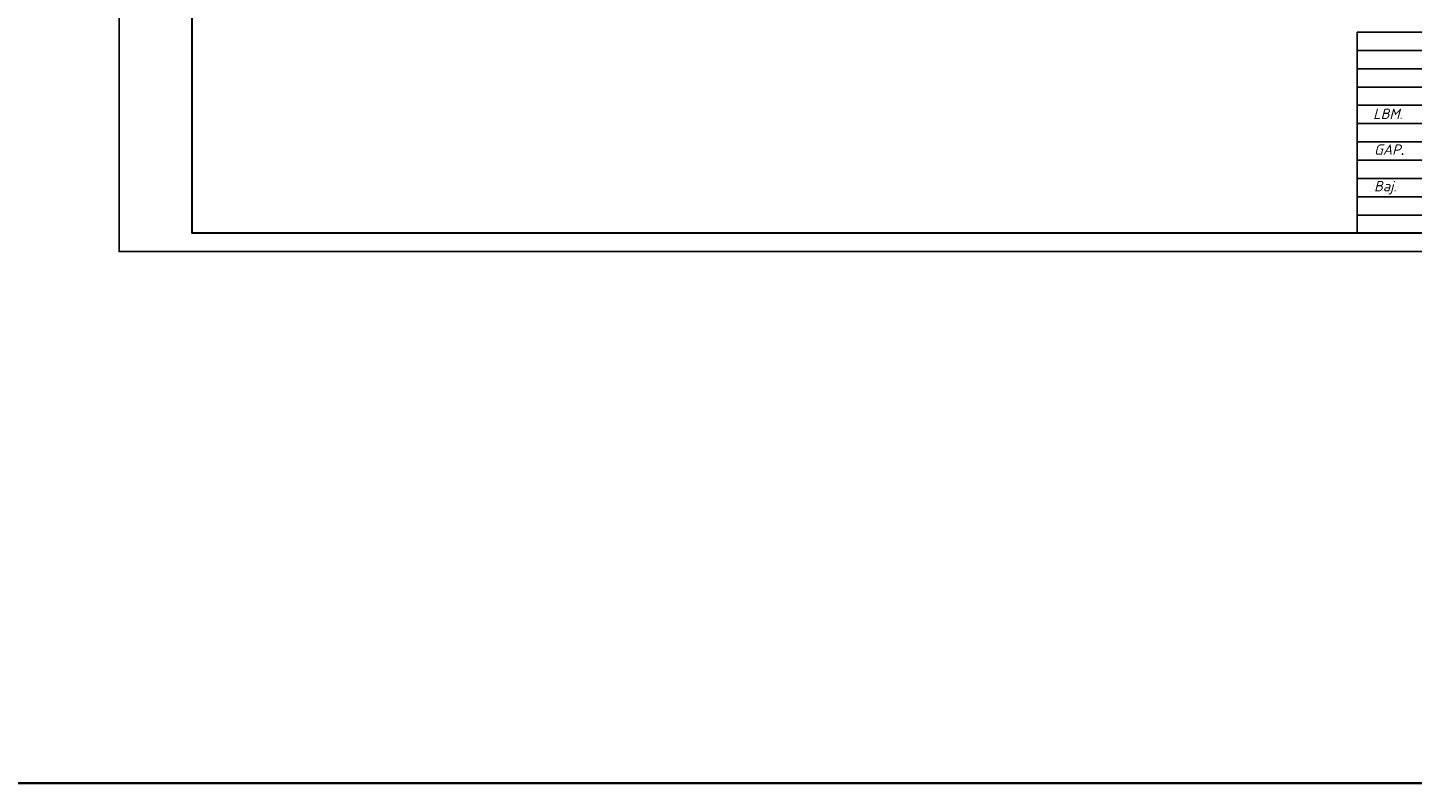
# Model space of a CAD drawing. Header units: millimetres. Extents: x 1114507 to 93926427, y 174473 to 817039.
# Tile 169 of 256: x 1539350 to 1577219, y 741235 to 761894. Entities that reach past the tile are written whole.
import ezdxf

# ---------------------------------------------------------------- set-up
doc = ezdxf.new("R2010")
doc.units = ezdxf.units.MM
doc.layers.add('(002) Рамка', color=7, linetype='Continuous')
doc.styles.get("Standard").update_dxf_attribs({"font": 'isocpeui.ttf'})
doc.styles.add('WMF-Times New Roman0', font='times.ttf')

# ---------------------------------------------------------------- blocks, each defined once
blk = doc.blocks.new('dhyjfyuk')
for p, q in [((4383414, -1184524), (4383414, -1212024)), ((4383414, -1184524), (4383414, -1212024)), ((4383414, -1184524), (4383414, -1212024)), ((4475914, -1184524), (4383414, -1184524)), ((4415914, -1187024), (4383414, -1187024)), ((4415914, -1189524), (4383414, -1189524)), ((4415914, -1192024), (4383414, -1192024)), ((4415914, -1194524), (4383414, -1194524)), ((4383414, -1197024), (4475914, -1197024)), ((4383414, -1199524), (4415914, -1199524)), ((4383414, -1202024), (4415914, -1202024)), ((4383414, -1204524), (4475914, -1204524)), ((4383414, -1207024), (4415914, -1207024)), ((4383414, -1209524), (4415914, -1209524))]:
    blk.add_line(p, q)
at = {"style": 'WMF-Times New Roman0'}
for s, insert, char_height, width, attachment_point in [('\\pi924.63548;{\\fISOCPEUR|b0|i1|c0|p34;Samarqand viloyati Toyloq tumani "\\fISOCPEUR|b0|i1|c204|p34;Хо\\fISOCPEUR|b0|i1|c0|p34;n\\fISOCPEUR|b0|i1|c204|p34;с\\fISOCPEUR|b0|i1|c0|p34;h\\fISOCPEUR|b0|i1|c204|p34;о\\fISOCPEUR|b0|i1|c0|p34;rb\\fISOCPEUR|b0|i1|c204|p34;о\\fISOCPEUR|b0|i1|c0|p34;g\'" \\fISOCPEUR|b0|i1|c204|p34;М\\fISOCPEUR|b0|i1|c0|p34;FY dagi 11-son \\P\\pi16770.62033;maktabni rekonstruksiya qilish. \\P\\pi11200.3173;(360 o\'quvchi o\'rinli qo\'shimcha bino qurish).}', (4415422, -1193420), 1400, 60812.6, 4), ('\\pi12888.864;{\\fTimes New Roman|b1|i0|c204|p18;\\C0;MCHJ\\P\\pi2815.884;\\C1;"PARVIZ  PROEKT  SERVIS"\\C0;\\P\\pi9383.364;Samarqand sh.\\C256; }', (4448452, -1205594), 1200, 29788.7, 1)]:
    blk.add_mtext(s, dxfattribs=dict(at, insert=insert, char_height=char_height, width=width, attachment_point=attachment_point))
at = {"width": 6256.98, "attachment_point": 1}
for s, insert, char_height in [('{\\C1;LBM.}', (4385613, -1194981), 1414.3), ('{\\C1;GAP\\fTimes New Roman|b0|i0|c204|p18;.}', (4385736, -1199872), 1414.29), ('{\\C1;Baj.}', (4385736, -1204872), 1414.3)]:
    blk.add_mtext(s, dxfattribs=dict(at, insert=insert, char_height=char_height))

msp = doc.modelspace()

# ---------------------------------------------------------------- linework, layer by layer
at = {"color": 0, "lineweight": 35, "ltscale": 100}
msp.add_lwpolyline([(1114507.2, 817038.9), (2439942.4, 817038.9), (2439942.4, 741234.8), (1114507.2, 741234.8)], close=True, dxfattribs=at)
at = {"color": 5, "elevation": 0}
msp.add_lwpolyline([(1541850.1, 785471.7), (1594708.1, 785471.7), (1594708.1, 755771.7), (1541850.1, 755771.7)], close=True, dxfattribs=at)
at = {"color": 5, "lineweight": 30, "elevation": 0}
msp.add_lwpolyline([(1543850.1, 784971.7), (1594208.1, 784971.7), (1594208.1, 756271.7), (1543850.1, 756271.7)], close=True, dxfattribs=at)
at = {"layer": 'Defpoints', "color": 3, "linetype": 'ByBlock', "elevation": 0}
msp.add_lwpolyline([(1541850.1, 785471.7), (1583850.1, 785471.7), (1583850.1, 755771.7), (1541850.1, 755771.7)], close=True, dxfattribs=at)

# ---------------------------------------------------------------- block references
at = {"layer": '(002) Рамка', "lineweight": 50, "xscale": 0.1999999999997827, "yscale": 0.1999999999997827, "zscale": 0.1999999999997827}
for p in [(321235.3, 998676.5, 0), (368239.9, 998676.5, 0), (424263, 998676.5, 0), (480286.3, 998676.5, 0), (536309.5, 998676.5, 0), (583309.2, 998676.5, 0), (641167.3, 998676.5, 0), (699025.3, 998676.5, 0)]:
    msp.add_blockref('dhyjfyuk', p, dxfattribs=at)

doc.saveas('drawing.dxf')
